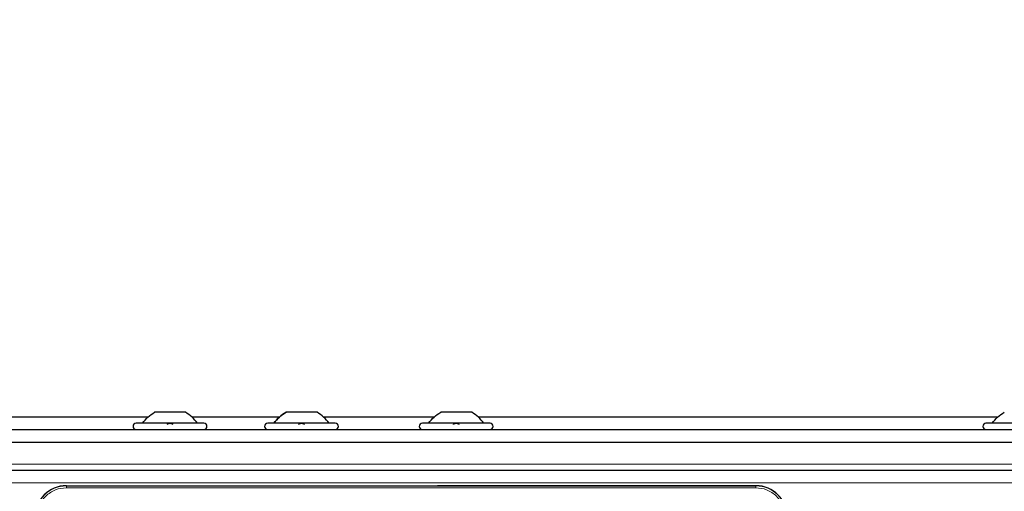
# Paper-space layout 'Blatt3' of a CAD drawing. Header units: millimetres. Extents: x 5 to 418, y 2 to 292.
# Tile 55 of 97: x 83 to 109, y 249 to 262. Entities that reach past the tile are written whole.
import ezdxf

# ---------------------------------------------------------------- set-up
doc = ezdxf.new("R2010")
doc.units = ezdxf.units.MM
doc.layers.add('SLD-0', color=7, linetype='Continuous')
doc.styles.add('SLDTEXTSTYLE0', font='TXT', dxfattribs={"width": 0.605})
doc.dimstyles.new('SLDDIMSTYLE1', dxfattribs={"dimtxt": 3.5, "dimasz": 3.302, "dimexe": 0, "dimexo": 0.0625, "dimgap": 0.875, "dimtad": 1, "dimlfac": 6, "dimrnd": 1e-09, "dimzin": 12, "dimdsep": 46, "dimtxsty": 'SLDTEXTSTYLE0', "dimsah": 1, "dimcen": 0.09, "dimadec": 0, "dimazin": 3, "dimtfac": 1, "dimtofl": 0, "dimtmove": 0, "dimatfit": 3, "dimfxl": 1, "dimfrac": 2, "dimtolj": 1, "dimtzin": 12, "dimarcsym": 0})

# ---------------------------------------------------------------- blocks, each defined once
blk = doc.blocks.new('_D_11')
at = {"layer": 'SLD-0'}
for p, q in [((59.721, 248.802), (59.721, 271.94)), ((143.471, 248.802), (143.471, 271.94)), ((59.721, 270.94), (143.471, 270.94))]:
    blk.add_line(p, q, dxfattribs=at)
for points in [[(59.721, 270.94), (63.023, 270.432), (63.023, 271.448)], [(143.471, 270.94), (140.169, 271.448), (140.169, 270.432)]]:
    blk.add_solid(points, dxfattribs=at)
at = {"layer": 'SLD-0', "insert": (95.581, 275.451), "char_height": 3.5, "attachment_point": 1, "style": 'SLDTEXTSTYLE0'}
blk.add_mtext('502,5', dxfattribs=at)

psp = doc.layouts.new('Blatt3')

# ---------------------------------------------------------------- linework, layer by layer
at = {"color": 7, "linetype": 'Continuous', "lineweight": 25}
for p, q in [((87.2587, 251.148), (86.4337, 251.148)), ((90.7587, 251.148), (89.9337, 251.148)), ((94.8753, 251.148), (94.0503, 251.148)), ((86.2599, 251.023), (75.7657, 251.023)), ((87.7462, 250.8563), (85.9462, 250.8563)), ((89.7599, 251.023), (87.4324, 251.023)), ((91.2462, 250.8563), (89.4462, 250.8563)), ((93.8766, 251.023), (90.9324, 251.023)), ((95.3628, 250.8563), (93.5628, 250.8563)), ((108.8766, 251.023), (95.0491, 251.023)), ((110.3628, 250.8563), (108.5628, 250.8563)), ((60.7628, 250.6897), (142.4295, 250.6897)), ((61.1795, 250.3563), (142.0128, 250.3563)), ((61.9295, 249.6063), (141.2628, 249.6063)), ((84.0878, 249.198), (102.4378, 249.198)), ((102.4378, 249.198), (93.9677, 249.198))]:
    psp.add_line(p, q, dxfattribs=at)
at = {"color": 7, "linetype": 'Continuous', "lineweight": 18}
for p, q in [((141.3462, 249.773), (61.8462, 249.773)), ((61.9295, 249.273), (141.2628, 249.273)), ((84.0878, 249.1927), (84.0878, 249.198)), ((102.4378, 249.1927), (84.0878, 249.1927)), ((84.0878, 249.1428), (84.0878, 249.1927)), ((102.4378, 249.1428), (84.0878, 249.1428)), ((102.4378, 249.198), (102.4378, 249.1927)), ((102.4378, 249.1428), (102.4378, 249.1927))]:
    psp.add_line(p, q, dxfattribs=at)
at = {"color": 7, "linetype": 'Continuous', "lineweight": 25}
for centre, radius, start, end in [((85.9462, 250.773), 0.0833, 90, 270), ((87.7462, 250.773), 0.0833, 270, 90), ((89.4462, 250.773), 0.0833, 90, 270), ((91.2462, 250.773), 0.0833, 270, 90), ((93.5628, 250.773), 0.0833, 90, 270), ((95.3628, 250.773), 0.0833, 270, 90), ((108.5628, 250.773), 0.0833, 90, 270), ((84.0878, 248.3647), 0.8333, 90, 180), ((102.4378, 248.3647), 0.8333, 360, 90)]:
    psp.add_arc(centre, radius, start, end, dxfattribs=at)
at = {"color": 7, "linetype": 'Continuous', "lineweight": 18}
for centre, start, end in [((84.0878, 248.3647), 90, 180), ((102.4378, 248.3647), 0, 90)]:
    psp.add_arc(centre, 0.828, start, end, dxfattribs=at)
at = {"color": 7, "linetype": 'Continuous', "lineweight": 25}
for points in [[(86.1128, 250.8563), (86.1579, 250.9141), (86.2482, 251.0297), (86.3718, 251.1086), (86.4337, 251.148)], [(87.5795, 250.8563), (87.5344, 250.9141), (87.4441, 251.0297), (87.3205, 251.1086), (87.2587, 251.148)], [(89.6128, 250.8563), (89.6579, 250.9141), (89.7482, 251.0297), (89.8718, 251.1086), (89.9337, 251.148)], [(91.0795, 250.8563), (91.0344, 250.9141), (90.9441, 251.0297), (90.8205, 251.1086), (90.7587, 251.148)], [(93.7295, 250.8563), (93.7746, 250.9141), (93.8648, 251.0297), (93.9885, 251.1086), (94.0503, 251.148)], [(95.1962, 250.8563), (95.151, 250.9141), (95.0608, 251.0297), (94.9372, 251.1086), (94.8753, 251.148)], [(108.7295, 250.8563), (108.7746, 250.9141), (108.8648, 251.0297), (108.9885, 251.1086), (109.0503, 251.148)]]:
    psp.add_open_spline(points, degree=3, dxfattribs=at)
for points, knots in [([(89.9337, 251.148), (89.8718, 251.1086), (89.7482, 251.0297), (89.6579, 250.9141), (89.6128, 250.8563)], [0, 0, 0, 0, 0.5, 1, 1, 1, 1]), ([(91.0795, 250.8563), (91.0344, 250.9141), (90.9441, 251.0297), (90.8205, 251.1086), (90.7587, 251.148)], [0, 0, 0, 0, 0.5, 1, 1, 1, 1]), ([(86.7732, 250.8278), (86.7757, 250.8317), (86.7807, 250.8395), (86.7973, 250.8487), (86.8196, 250.8548), (86.846, 250.8571), (86.8724, 250.8549), (86.8949, 250.8488), (86.9116, 250.8395), (86.9166, 250.8317), (86.9191, 250.8278)], [0, 0, 0, 0, 0.1252217, 0.2494831, 0.3743256, 0.4990628, 0.6238964, 0.749388, 0.8744406, 1, 1, 1, 1]), ([(90.2732, 250.8278), (90.2757, 250.8317), (90.2807, 250.8395), (90.2973, 250.8487), (90.3196, 250.8548), (90.346, 250.8571), (90.3724, 250.8549), (90.3949, 250.8488), (90.4116, 250.8395), (90.4166, 250.8317), (90.4191, 250.8278)], [0, 0, 0, 0, 0.1252217, 0.2494831, 0.3743256, 0.4990628, 0.6238964, 0.749388, 0.8744406, 1, 1, 1, 1]), ([(94.3899, 250.8278), (94.3924, 250.8317), (94.3973, 250.8395), (94.414, 250.8487), (94.4363, 250.8548), (94.4626, 250.8571), (94.489, 250.8549), (94.5115, 250.8488), (94.5283, 250.8395), (94.5333, 250.8317), (94.5358, 250.8278)], [0, 0, 0, 0, 0.12522174, 0.24948305, 0.37432565, 0.49906277, 0.6238964, 0.74938803, 0.87444058, 1, 1, 1, 1])]:
    psp.add_open_spline(points, degree=3, knots=knots, dxfattribs=at)
at = {"color": 7, "linetype": 'Continuous', "lineweight": 18}
for points, knots in [([(84.0878, 249.1428), (83.9899, 249.1325), (83.8393, 249.1165), (83.6582, 249.0194), (83.5335, 248.919), (83.4331, 248.7943), (83.336, 248.6131), (83.32, 248.4626), (83.3096, 248.3647)], [0, 0, 0, 0, 0.2394568, 0.3683607, 0.5, 0.6316393, 0.7605432, 1, 1, 1, 1]), ([(103.216, 248.3647), (103.2056, 248.4626), (103.1896, 248.6131), (103.0926, 248.7943), (102.9922, 248.919), (102.8675, 249.0194), (102.6863, 249.1165), (102.5357, 249.1325), (102.4378, 249.1428)], [0, 0, 0, 0, 0.23945684, 0.36836066, 0.5, 0.63163934, 0.76054316, 1, 1, 1, 1])]:
    psp.add_open_spline(points, degree=3, knots=knots, dxfattribs=at)

# ---------------------------------------------------------------- dimensions: what is measured, and where the dimension line sits
at = {"layer": 'SLD-0'}
dim = psp.add_linear_dim(base=(143.4712, 270.9397), p1=(59.7212, 248.8022), p2=(143.4712, 248.8022), dimstyle='SLDDIMSTYLE1', dxfattribs=at)
dim.commit()
dim.dimension.update_dxf_attribs({"geometry": '_D_11', "text_midpoint": (101.5962, 270.9397), "dimtype": 160})

doc.saveas('drawing.dxf')
